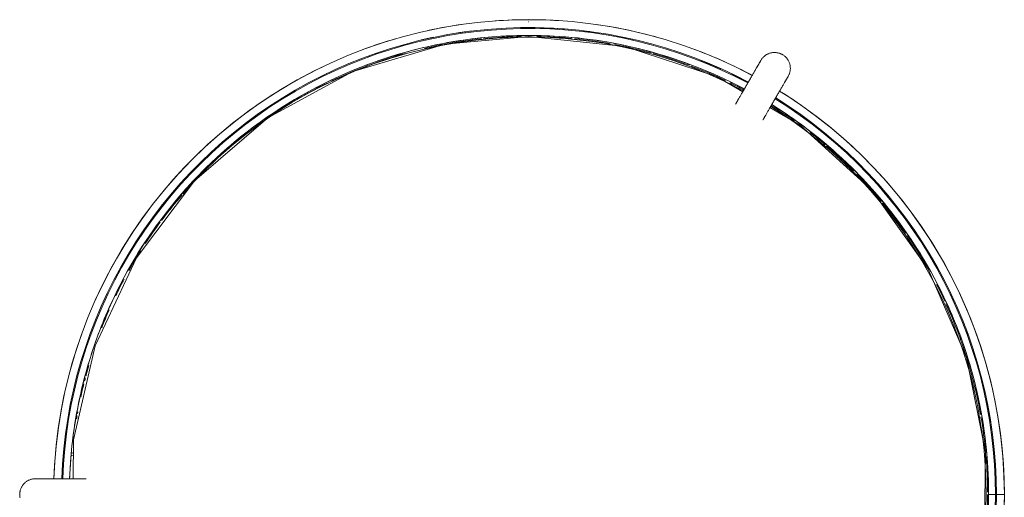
# Model space of a CAD drawing. Header units: millimetres. Extents: x 6263 to 8206, y 1041 to 6667.
# Tile 7 of 7: x 6754 to 7066, y 6508 to 6659. Entities that reach past the tile are written whole.
import ezdxf

# ---------------------------------------------------------------- set-up
doc = ezdxf.new("R2010")
doc.units = ezdxf.units.MM
doc.linetypes.add('Punto', pattern=[4.7625, 0, -4.7625])
doc.layers.add('E-LITE-EQPM', color=90, linetype='Continuous', lineweight=20)
doc.layers.add('NPLT', color=255, linetype='Punto', lineweight=9, plot=False)

# ---------------------------------------------------------------- blocks, each defined once
blk = doc.blocks.new('24020_DRUM_TABLE_structure - DRUM Black structure table lamp_Beige shade-394833-Planta_PDF')
at = {"layer": 'E-LITE-EQPM'}
for p, q in [((71.69, 134.17), (71.71, 134.21)), ((71.11, 133.17), (71.11, 133.17)), ((68.1, 127.96), (68.22, 128.15)), ((76.9, 123.19), (76.76, 122.95)), ((-137.25, 46.78), (-137.26, 46.75)), ((-155.92, 5), (-155.91, 5))]:
    blk.add_line(p, q, dxfattribs=at)
at = {"layer": 'E-LITE-EQPM', "flags": 128}
for points in [[(73.67, 137.6), (73.67, 137.59), (73.66, 137.58), (73.64, 137.55), (73.62, 137.51), (73.59, 137.46), (73.56, 137.4), (73.51, 137.33), (73.47, 137.25), (73.41, 137.16), (73.35, 137.05), (73.29, 136.94), (73.22, 136.82), (73.14, 136.68), (73.06, 136.54), (72.97, 136.39), (72.88, 136.23), (72.78, 136.06), (72.68, 135.88), (72.57, 135.69), (72.46, 135.5), (72.34, 135.3), (72.22, 135.09), (72.09, 134.87), (71.96, 134.65), (71.83, 134.42), (71.69, 134.18), (71.56, 133.94), (71.41, 133.69), (71.27, 133.44), (71.12, 133.18), (70.97, 132.92), (70.82, 132.66), (70.66, 132.39), (70.51, 132.12), (70.35, 131.85), (70.19, 131.58), (70.03, 131.3), (69.87, 131.02), (69.71, 130.75), (69.55, 130.47), (69.39, 130.19), (69.23, 129.92), (69.08, 129.64), (68.92, 129.37), (68.76, 129.1), (68.61, 128.83), (68.45, 128.56), (68.3, 128.3), (68.15, 128.04), (68.01, 127.79), (67.86, 127.54), (67.72, 127.29), (67.58, 127.06), (67.45, 126.82), (67.32, 126.59), (67.19, 126.37), (67.06, 126.16), (66.95, 125.95), (66.83, 125.75), (66.72, 125.56), (66.61, 125.38), (66.51, 125.21), (66.42, 125.04), (66.33, 124.88), (66.24, 124.74), (66.16, 124.6), (66.09, 124.47), (66.02, 124.35), (65.96, 124.24), (65.9, 124.14), (65.85, 124.06), (65.81, 123.98), (65.77, 123.91), (65.74, 123.86), (65.71, 123.81), (65.69, 123.78), (65.68, 123.76), (65.67, 123.75), (65.67, 123.74)], [(72.37, 135.35), (72.42, 135.44), (72.63, 135.8), (72.82, 136.13), (72.99, 136.43), (73.15, 136.69), (73.28, 136.92), (73.39, 137.12), (73.49, 137.28), (73.56, 137.41)], [(73.67, 137.6), (73.77, 137.77), (73.88, 137.94), (74, 138.1), (74.12, 138.26), (74.25, 138.41), (74.39, 138.56), (74.53, 138.7), (74.68, 138.84), (74.83, 138.97), (74.99, 139.09), (75.15, 139.21), (75.31, 139.32), (75.48, 139.42), (75.66, 139.52), (75.84, 139.61), (76.02, 139.69), (76.2, 139.77), (76.39, 139.83), (76.58, 139.9), (76.78, 139.95), (76.97, 139.99), (77.17, 140.03), (77.37, 140.06), (77.56, 140.08), (77.76, 140.09), (77.96, 140.1), (78.16, 140.1), (78.36, 140.09), (78.56, 140.07), (78.76, 140.04), (78.96, 140.01), (79.15, 139.97), (79.35, 139.92), (79.54, 139.86), (79.73, 139.79), (79.91, 139.72), (80.1, 139.64), (80.28, 139.55), (80.45, 139.46), (80.5, 139.43)], [(80.5, 139.43), (80.67, 139.33), (80.84, 139.22), (81, 139.1), (81.16, 138.98), (81.31, 138.85), (81.46, 138.71), (81.6, 138.57), (81.74, 138.42), (81.87, 138.27), (81.99, 138.11), (82.11, 137.95), (82.22, 137.79), (82.32, 137.62), (82.42, 137.44), (82.51, 137.26), (82.59, 137.08), (82.67, 136.89), (82.73, 136.71), (82.8, 136.52), (82.85, 136.32), (82.89, 136.13), (82.93, 135.93), (82.96, 135.73), (82.98, 135.54), (82.99, 135.34), (83, 135.14), (83, 134.94), (82.99, 134.74), (82.97, 134.54), (82.94, 134.34), (82.91, 134.14), (82.87, 133.95), (82.82, 133.75), (82.76, 133.56), (82.69, 133.37), (82.62, 133.19), (82.54, 133), (82.45, 132.82), (82.38, 132.68)], [(74.33, 118.74), (74.33, 118.75), (74.34, 118.77), (74.36, 118.79), (74.38, 118.83), (74.41, 118.88), (74.44, 118.94), (74.49, 119.01), (74.53, 119.1), (74.59, 119.19), (74.65, 119.29), (74.71, 119.4), (74.78, 119.53), (74.86, 119.66), (74.94, 119.8), (75.03, 119.95), (75.12, 120.11), (75.22, 120.28), (75.32, 120.46), (75.43, 120.65), (75.54, 120.84), (75.66, 121.05), (75.78, 121.26), (75.91, 121.47), (76.04, 121.7), (76.17, 121.93), (76.31, 122.16), (76.44, 122.41), (76.59, 122.65), (76.73, 122.91), (76.88, 123.16), (77.03, 123.42), (77.18, 123.69), (77.34, 123.95), (77.49, 124.22), (77.65, 124.49), (77.81, 124.77), (77.97, 125.04), (78.13, 125.32), (78.29, 125.6), (78.45, 125.87), (78.61, 126.15), (78.77, 126.43), (78.92, 126.7), (79.08, 126.97), (79.24, 127.25), (79.39, 127.51), (79.55, 127.78), (79.7, 128.04), (79.85, 128.3), (79.99, 128.55), (80.14, 128.8), (80.28, 129.05), (80.42, 129.29), (80.55, 129.52), (80.68, 129.75), (80.81, 129.97), (80.94, 130.18), (81.05, 130.39), (81.17, 130.59), (81.28, 130.78), (81.39, 130.96), (81.49, 131.14), (81.58, 131.3), (81.67, 131.46), (81.76, 131.61), (81.84, 131.75), (81.91, 131.87), (81.98, 131.99), (82.04, 132.1), (82.1, 132.2), (82.15, 132.29), (82.19, 132.36), (82.23, 132.43), (82.26, 132.49), (82.29, 132.53), (82.31, 132.56), (82.32, 132.59), (82.33, 132.6), (82.33, 132.6)], [(82.24, 132.44), (82.17, 132.32), (82.08, 132.17), (81.97, 131.98), (81.84, 131.76), (81.7, 131.5), (81.53, 131.21), (81.34, 130.89), (81.14, 130.54), (80.92, 130.15), (80.7, 129.77)], [(-161, 0), (-161, 0.2), (-160.98, 0.4), (-160.96, 0.6), (-160.94, 0.8), (-160.9, 0.99), (-160.86, 1.19), (-160.81, 1.38), (-160.75, 1.57), (-160.68, 1.76), (-160.61, 1.95), (-160.52, 2.13), (-160.43, 2.31), (-160.34, 2.48), (-160.24, 2.66), (-160.13, 2.82), (-160.01, 2.99), (-159.89, 3.14), (-159.76, 3.3), (-159.62, 3.44), (-159.48, 3.59), (-159.34, 3.72), (-159.19, 3.85), (-159.03, 3.98), (-158.87, 4.1), (-158.7, 4.21), (-158.53, 4.31), (-158.36, 4.41), (-158.18, 4.5), (-158, 4.58), (-157.81, 4.66), (-157.62, 4.73), (-157.43, 4.79), (-157.24, 4.84), (-157.05, 4.89), (-156.85, 4.93), (-156.65, 4.96), (-156.45, 4.98), (-156.25, 4.99), (-156.09, 5)], [(-140, 5), (-140.01, 5), (-140.03, 5), (-140.06, 5), (-140.1, 5), (-140.16, 5), (-140.23, 5), (-140.31, 5), (-140.41, 5), (-140.51, 5), (-140.63, 5), (-140.76, 5), (-140.9, 5), (-141.06, 5), (-141.22, 5), (-141.4, 5), (-141.58, 5), (-141.78, 5), (-141.99, 5), (-142.2, 5), (-142.43, 5), (-142.66, 5), (-142.9, 5), (-143.15, 5), (-143.41, 5), (-143.68, 5), (-143.95, 5), (-144.23, 5), (-144.51, 5), (-144.81, 5), (-145.1, 5), (-145.4, 5), (-145.71, 5), (-146.01, 5), (-146.33, 5), (-146.64, 5), (-146.96, 5), (-147.27, 5), (-147.59, 5), (-147.91, 5), (-148.23, 5), (-148.55, 5), (-148.87, 5), (-149.19, 5), (-149.5, 5), (-149.82, 5), (-150.13, 5), (-150.43, 5), (-150.74, 5), (-151.04, 5), (-151.33, 5), (-151.62, 5), (-151.9, 5), (-152.18, 5), (-152.45, 5), (-152.71, 5), (-152.96, 5), (-153.21, 5), (-153.45, 5), (-153.68, 5), (-153.9, 5), (-154.11, 5), (-154.31, 5), (-154.5, 5), (-154.68, 5), (-154.86, 5), (-155.01, 5), (-155.16, 5), (-155.3, 5), (-155.42, 5), (-155.54, 5), (-155.64, 5), (-155.73, 5), (-155.8, 5), (-155.87, 5), (-155.92, 5), (-155.96, 5), (-155.98, 5), (-156, 5), (-156, 5)], [(-155.8, 5), (-155.68, 5), (-155.5, 5), (-155.28, 5), (-155.03, 5), (-154.73, 5), (-154.4, 5), (-154.03, 5), (-153.62, 5), (-153.17, 5), (-152.72, 5)], [(-160.89, -1.05), (-160.93, -0.85), (-160.96, -0.65), (-160.98, -0.45), (-160.99, -0.25), (-161, -0.05), (-161, 0)]]:
    blk.add_lwpolyline(points, dxfattribs=at)
at = {"layer": 'E-LITE-EQPM'}
for start, end in [(61.9696, 134.9955), (0, 58.0565), (135, 138.9401), (139.0909, 143.1818), (143.4586, 146.7466), (147.8046, 150.6644), (151.9199, 154.2687), (156.193, 158.6305), (163.6364, 164.8406), (166.0184, 167.7048), (172.6975, 173.2391), (301.9692, 0)]:
    blk.add_arc((0, 0), 145, start, end, dxfattribs=at)
blk = doc.blocks.new('2P0522_2P0524_DRUM_SHADE - DRUM Beige shade table lamp-395608-Planta_PDF')
at = {"layer": 'E-LITE-EQPM', "lineweight": 9}
for p, q in [((12.43, 144.42), (12.28, 144.43)), ((12.43, 144.42), (12.28, 144.43)), ((12.28, 144.43), (12.43, 144.42)), ((12.28, 144.43), (12.43, 144.42)), ((139.79, 55.52), (139.8, 55.5)), ((139.79, 55.52), (139.8, 55.5)), ((139.8, 55.5), (139.79, 55.52)), ((139.8, 55.5), (139.79, 55.52)), ((143.62, 20.91), (143.65, 20.74)), ((143.62, 20.91), (143.65, 20.74)), ((145.18, 2.25), (144.96, 2.25)), ((144.9, -2.75), (145.18, -2.75)), ((144.99, -0.25), (145.23, -0.25)), ((145.23, -0.25), (144.99, -0.25)), ((142.34, -28.79), (142.32, -28.87)), ((142.34, -28.79), (142.32, -28.87)), ((143.71, -44.94), (143.71, -44.95)), ((143.71, -44.94), (143.71, -44.95)), ((143.71, -44.95), (143.71, -44.94)), ((143.71, -44.95), (143.71, -44.94)), ((135.79, -51.6), (135.78, -51.63)), ((135.79, -51.6), (135.78, -51.63)), ((131.86, -60.97), (131.85, -61)), ((131.86, -60.97), (131.85, -61)), ((130.58, -63.74), (130.6, -63.7)), ((130.58, -63.74), (130.6, -63.7)), ((130.6, -63.7), (130.58, -63.74)), ((130.6, -63.7), (130.58, -63.74)), ((129.24, -66.36), (129.24, -66.36)), ((129.24, -66.36), (129.24, -66.36)), ((104.37, -101.17), (104.35, -101.19)), ((104.37, -101.17), (104.35, -101.19)), ((78.16, -122.59), (78.15, -122.59)), ((78.16, -122.59), (78.15, -122.59)), ((0, -147.95), (0, -145.77)), ((0, -145.77), (0, -147.95)), ((0, -147.95), (0, -145.77)), ((0, -145.77), (0, -147.95)), ((5.09, -145.35), (4.81, -145.36)), ((5.09, -145.35), (4.81, -145.36)), ((20.29, -143.99), (20.12, -144.02)), ((20.29, -143.99), (20.12, -144.02)), ((0, -150.75), (0, -148.25)), ((0, -150.75), (0, -148.25)), ((0, -148.25), (0, -150.75)), ((0, -148.25), (0, -150.75))]:
    blk.add_line(p, q, dxfattribs=at)
at = {"layer": 'E-LITE-EQPM', "lineweight": 9, "flags": 128}
for points in [[(92.56, 118.42), (92.46, 118.5), (87.64, 122.1), (82.68, 125.51), (77.58, 128.72), (72.36, 131.72), (67.03, 134.5), (61.59, 137.08), (56.05, 139.43), (50.42, 141.56), (44.7, 143.46), (38.92, 145.13), (33.08, 146.57), (27.18, 147.78), (21.24, 148.75), (15.26, 149.48), (9.26, 149.97), (4.98, 150.15)], [(92.56, 118.42), (92.46, 118.5), (87.64, 122.1), (82.68, 125.51), (77.58, 128.72), (72.36, 131.72), (67.03, 134.5), (61.59, 137.08), (56.05, 139.43), (50.42, 141.56), (44.7, 143.46), (38.92, 145.13), (33.08, 146.57), (27.18, 147.78), (21.24, 148.75), (15.26, 149.48), (9.26, 149.97), (4.98, 150.15)], [(4.95, 144.08), (17.3, 143.92), (47.16, 137.07), (75.04, 124.06), (99.37, 105.62), (119.39, 82.39), (134.06, 55.52), (142.76, 26.24), (145.2, -0.25)], [(4.95, 144.08), (17.3, 143.92), (47.16, 137.07), (75.04, 124.06), (99.37, 105.62), (119.39, 82.39), (134.06, 55.52), (142.76, 26.24), (145.2, -0.25)], [(132.85, -70.95), (135.47, -65.82), (137.98, -60.35), (140.27, -54.78), (142.34, -49.13), (144.18, -43.4), (145.79, -37.6), (147.17, -31.74), (148.31, -25.83), (149.21, -19.87), (149.88, -13.89), (150.31, -7.89), (150.49, -1.87), (150.44, 4.15), (150.14, 10.16), (149.6, 16.16), (148.83, 22.13), (147.81, 28.06), (146.56, 33.95), (145.08, 39.78), (143.36, 45.55), (141.42, 51.25), (139.24, 56.86), (136.85, 62.38), (134.24, 67.81), (131.41, 73.12), (128.37, 78.32), (125.12, 83.39), (121.68, 88.32), (118.04, 93.12), (114.21, 97.76), (110.2, 102.25), (106.01, 106.58), (101.66, 110.73), (97.14, 114.71), (92.56, 118.42)], [(132.85, -70.95), (135.47, -65.82), (137.98, -60.35), (140.27, -54.78), (142.34, -49.13), (144.18, -43.4), (145.79, -37.6), (147.17, -31.74), (148.31, -25.83), (149.21, -19.87), (149.88, -13.89), (150.31, -7.89), (150.49, -1.87), (150.44, 4.15), (150.14, 10.16), (149.6, 16.16), (148.83, 22.13), (147.81, 28.06), (146.56, 33.95), (145.08, 39.78), (143.36, 45.55), (141.42, 51.25), (139.24, 56.86), (136.85, 62.38), (134.24, 67.81), (131.41, 73.12), (128.37, 78.32), (125.12, 83.39), (121.68, 88.32), (118.04, 93.12), (114.21, 97.76), (110.2, 102.25), (106.01, 106.58), (101.66, 110.73), (97.14, 114.71), (92.56, 118.42)], [(145.2, -0.25), (141.98, -30.61), (132.48, -59.66), (127.66, -67.95)], [(145.2, -0.25), (141.98, -30.61), (132.48, -59.66), (127.66, -67.95)], [(122.67, -76.52), (117.11, -86.07), (96.46, -108.76), (71.45, -126.65), (43.46, -138.79), (13.42, -144.82), (-17.3, -144.41), (-47.16, -137.56), (-75.04, -124.55), (-99.37, -106.11), (-119.39, -82.88), (-122.79, -76.65)], [(122.67, -76.52), (117.11, -86.07), (96.46, -108.76), (71.45, -126.65), (43.46, -138.79), (13.42, -144.82), (-17.3, -144.41), (-47.16, -137.56), (-75.04, -124.55), (-99.37, -106.11), (-119.39, -82.88), (-122.79, -76.65)], [(-3.25, -150.71), (0, -150.75)], [(-3.25, -150.71), (0, -150.75)], [(0, -150.75), (6.02, -150.63), (12.03, -150.26), (18.02, -149.66), (23.98, -148.82), (29.9, -147.75), (35.77, -146.43), (41.59, -144.88), (47.34, -143.11), (53.02, -141.1), (58.61, -138.87), (64.1, -136.41), (69.5, -133.74), (74.78, -130.85), (79.94, -127.76), (84.98, -124.46), (89.88, -120.96), (94.63, -117.27), (99.24, -113.39), (103.68, -109.33), (107.96, -105.1), (112.07, -100.7), (116, -96.14), (119.74, -91.42), (123.29, -86.56), (126.64, -81.56), (127.86, -79.57)], [(0, -150.75), (6.02, -150.63), (12.03, -150.26), (18.02, -149.66), (23.98, -148.82), (29.9, -147.75), (35.77, -146.43), (41.59, -144.88), (47.34, -143.11), (53.02, -141.1), (58.61, -138.87), (64.1, -136.41), (69.5, -133.74), (74.78, -130.85), (79.94, -127.76), (84.98, -124.46), (89.88, -120.96), (94.63, -117.27), (99.24, -113.39), (103.68, -109.33), (107.96, -105.1), (112.07, -100.7), (116, -96.14), (119.74, -91.42), (123.29, -86.56), (126.64, -81.56), (127.86, -79.57)]]:
    blk.add_lwpolyline(points, dxfattribs=at)
at = {"layer": 'E-LITE-EQPM', "lineweight": 9}
for centre, radius, start, end in [((0, -0.25), 150.5, 24.5077, 88.1018), ((0, -0.25), 150.5, 24.5077, 88.1018), ((0, -0.25), 150.5, 24.5077, 88.1018), ((0, -0.25), 150.5, 24.5077, 88.1018), ((0, -0.25), 148, 332.0122, 88.0625), ((0, -0.25), 148, 332.0122, 88.0625), ((0, -0.25), 147.7, 332.0155, 88.0594), ((0, -0.25), 147.7, 332.0155, 88.0594), ((0, -0.25), 145.52, 332.0422, 88.0575), ((0, -0.25), 145.52, 332.0422, 88.0575), ((0, -0.25), 145.2, 84.7455, 84.8743), ((0, -0.25), 145.2, 84.7455, 84.8743), ((0, -0.25), 145.2, 84.7455, 84.8743), ((0, -0.25), 145.2, 84.7455, 84.8743), ((0, -0.25), 145.2, 80.121, 80.4752), ((0, -0.25), 145.2, 80.121, 80.4752), ((0, -0.25), 145.2, 80.121, 80.4752), ((0, -0.25), 145.2, 80.121, 80.4752), ((0, -0.25), 145.2, 79.5962, 79.8073), ((0, -0.25), 145.2, 79.5962, 79.8073), ((0, -0.25), 145.2, 79.5962, 79.8073), ((0, -0.25), 145.2, 79.5962, 79.8073), ((0, -0.25), 145.2, 75.2322, 75.6826), ((0, -0.25), 145.2, 75.2322, 75.6826), ((0, -0.25), 145.2, 75.2322, 75.6826), ((0, -0.25), 145.2, 75.2322, 75.6826), ((0, -0.25), 145.2, 74.775, 74.9703), ((0, -0.25), 145.2, 74.775, 74.9703), ((0, -0.25), 145.2, 74.775, 74.9703), ((0, -0.25), 145.2, 74.775, 74.9703), ((0, -0.25), 145.2, 60.4128, 60.6618), ((0, -0.25), 145.2, 60.4128, 60.6618), ((0, -0.25), 145.2, 60.4128, 60.6618), ((0, -0.25), 145.2, 60.4128, 60.6618), ((0, -0.25), 145.2, 59.3538, 60.1069), ((0, -0.25), 145.2, 59.3538, 60.1069), ((0, -0.25), 145.2, 59.3538, 60.1069), ((0, -0.25), 145.2, 59.3538, 60.1069), ((0, -0.25), 145.2, 55.2972, 56.098), ((0, -0.25), 145.2, 55.2972, 56.098), ((0, -0.25), 145.2, 55.2972, 56.098), ((0, -0.25), 145.2, 55.2972, 56.098), ((0, -0.25), 145.2, 54.45, 55.144), ((0, -0.25), 145.2, 54.45, 55.144), ((0, -0.25), 145.2, 54.45, 55.144), ((0, -0.25), 145.2, 54.45, 55.144), ((0, -0.25), 145.2, 50.4697, 51.507), ((0, -0.25), 145.2, 50.4697, 51.507), ((0, -0.25), 145.2, 50.4697, 51.507), ((0, -0.25), 145.2, 50.4697, 51.507), ((0, -0.25), 145.2, 49.74, 50.1903), ((0, -0.25), 145.2, 49.74, 50.1903), ((0, -0.25), 145.2, 49.74, 50.1903), ((0, -0.25), 145.2, 49.74, 50.1903), ((0, -0.25), 145.2, 45.3821, 46.8011), ((0, -0.25), 145.2, 45.3821, 46.8011), ((0, -0.25), 145.2, 45.3821, 46.8011), ((0, -0.25), 145.2, 45.3821, 46.8011), ((0, -0.25), 145.2, 40.7404, 40.971), ((0, -0.25), 145.2, 40.7404, 40.971), ((0, -0.25), 145.2, 40.7404, 40.971), ((0, -0.25), 145.2, 40.7404, 40.971), ((0, -0.25), 145.2, 38.3509, 40.4246), ((0, -0.25), 145.2, 38.3509, 40.4246), ((0, -0.25), 145.2, 38.3509, 40.4246), ((0, -0.25), 145.2, 38.3509, 40.4246), ((0, -0.25), 145.2, 35.4873, 36.4756), ((0, -0.25), 145.2, 35.4873, 36.4756), ((0, -0.25), 145.2, 35.4873, 36.4756), ((0, -0.25), 145.2, 35.4873, 36.4756), ((0, -0.25), 145.2, 33.6743, 35.2549), ((0, -0.25), 145.2, 33.6743, 35.2549), ((0, -0.25), 145.2, 33.6743, 35.2549), ((0, -0.25), 145.2, 33.6743, 35.2549), ((0, -0.25), 145.2, 30.6592, 32.1291), ((0, -0.25), 145.2, 30.6592, 32.1291), ((0, -0.25), 145.2, 30.6592, 32.1291), ((0, -0.25), 145.2, 30.6592, 32.1291), ((0, -0.25), 145.2, 25.9837, 30.4206), ((0, -0.25), 145.2, 25.9837, 30.4206), ((0, -0.25), 145.2, 25.9837, 30.4206), ((0, -0.25), 145.2, 25.9837, 30.4206), ((0, -0.25), 145.2, 20.5944, 25.4491), ((0, -0.25), 145.2, 20.5944, 25.4491), ((0, -0.25), 145.2, 20.5944, 25.4491), ((0, -0.25), 145.2, 20.5944, 25.4491), ((0, -0.25), 145.2, 15.6368, 20.387), ((0, -0.25), 145.2, 15.6368, 20.387), ((0, -0.25), 145.2, 15.6368, 20.387), ((0, -0.25), 145.2, 15.6368, 20.387), ((0, -0.25), 150.5, 16.3414, 20.4545), ((0, -0.25), 150.5, 16.3414, 20.4545), ((0, -0.25), 150.5, 16.3414, 20.4545), ((0, -0.25), 150.5, 16.3414, 20.4545), ((0, -0.25), 145.2, 10.8304, 13.1581), ((0, -0.25), 145.2, 10.8304, 13.1581), ((0, -0.25), 145.2, 10.8304, 13.1581), ((0, -0.25), 145.2, 10.8304, 13.1581), ((0, 0), 148, 11.7245, 13.2351), ((0, -0.25), 150.5, 8.1818, 12.2727), ((0, -0.25), 150.5, 8.1818, 12.2727), ((0, -0.25), 150.5, 8.1818, 12.2727), ((0, -0.25), 150.5, 8.1818, 12.2727), ((0, -0.25), 145.2, 5.9101, 10.5893), ((0, -0.25), 145.2, 5.9101, 10.5893), ((0, -0.25), 145.2, 5.9101, 10.5893), ((0, -0.25), 145.2, 5.9101, 10.5893), ((0, 0), 148, 8.0372, 8.8871), ((0, 0), 148, 6.9912, 7.8915), ((0, -0.25), 145.2, 0.9868, 5.7218), ((0, -0.25), 145.2, 0.9868, 5.7218), ((0, -0.25), 145.2, 0.9868, 5.7218), ((0, -0.25), 145.2, 0.9868, 5.7218), ((0, -0.25), 150.5, 360, 4.0909), ((0, -0.25), 150.5, 360, 4.0909), ((0, -0.25), 150.5, 355.9091, 4.0909), ((0, -0.25), 150.5, 355.9091, 4.0909), ((0, -0.25), 145.2, 354.6195, 359.0132), ((0, -0.25), 145.2, 354.6195, 359.0132), ((0, -0.25), 145.2, 354.6195, 359.0132), ((0, -0.25), 145.2, 354.6195, 359.0132), ((0, 0), 148, 355.238, 359.7099), ((0, -0.25), 150.5, 355.9091, 360), ((0, -0.25), 150.5, 355.9091, 360), ((0, -0.25), 145.2, 349.7896, 354.2548), ((0, -0.25), 145.2, 349.7896, 354.2548), ((0, -0.25), 145.2, 349.7896, 354.2548), ((0, -0.25), 145.2, 349.7896, 354.2548), ((0, 0), 148, 352.4242, 353.4701), ((0, -0.25), 150.5, 343.6364, 351.8182), ((0, -0.25), 150.5, 343.6364, 351.8182), ((0, -0.25), 150.5, 343.6364, 351.8182), ((0, -0.25), 150.5, 343.6364, 351.8182), ((0, -0.25), 145.2, 344.5298, 349.2352), ((0, -0.25), 145.2, 344.5298, 349.2352), ((0, -0.25), 145.2, 344.5298, 349.2352), ((0, -0.25), 145.2, 344.5298, 349.2352), ((0, 0), 148, 347.1507, 348.744), ((0, -0.25), 145.2, 339.5294, 344.2822), ((0, -0.25), 145.2, 339.5294, 344.2822), ((0, -0.25), 145.2, 339.5294, 344.2822), ((0, -0.25), 145.2, 339.5294, 344.2822), ((0, -0.25), 145.2, 334.6396, 339.2733), ((0, -0.25), 145.2, 334.6396, 339.2733), ((0, -0.25), 145.2, 334.6396, 339.2733), ((0, -0.25), 145.2, 334.6396, 339.2733), ((0, -0.25), 150.5, 331.9785, 339.5669), ((0, -0.25), 150.5, 331.9785, 339.5669), ((0, -0.25), 150.5, 331.9785, 339.5669), ((0, -0.25), 150.5, 331.9785, 339.5669), ((0, 0), 148, 335.6482, 338.4544), ((0, -0.25), 145.2, 332.05, 333.9775), ((0, -0.25), 145.2, 332.05, 333.9775), ((0, -0.25), 145.2, 332.05, 333.9775), ((0, -0.25), 145.2, 332.05, 333.9775), ((0, 0), 148, 331.9295, 334.1916), ((0, -0.25), 145.52, 211.8794, 270), ((0, -0.25), 145.52, 211.8794, 270), ((0, -0.25), 145.52, 270, 328.1222), ((0, -0.25), 145.52, 270, 328.1222), ((0, -0.25), 145.2, 324.6254, 328.1359), ((0, -0.25), 145.2, 324.6254, 328.1359), ((0, -0.25), 145.2, 324.6254, 328.1359), ((0, -0.25), 145.2, 324.6254, 328.1359), ((0, -0.25), 150.5, 211.8157, 328.1853), ((0, -0.25), 150.5, 211.8157, 328.1853), ((0, -0.25), 150.5, 211.8157, 270), ((0, -0.25), 150.5, 211.8157, 270), ((0, -0.25), 148, 211.8483, 270), ((0, -0.25), 148, 211.8483, 270), ((0, -0.25), 147.7, 211.8488, 270), ((0, -0.25), 147.7, 211.8488, 270), ((0, -0.25), 147.7, 270, 328.1444), ((0, -0.25), 147.7, 270, 328.1444), ((0, -0.25), 148, 270, 328.1455), ((0, -0.25), 148, 270, 328.1455), ((0, -0.25), 150.5, 270, 328.1853), ((0, -0.25), 150.5, 270, 328.1853), ((0, -0.25), 145.2, 319.7652, 322.2189), ((0, -0.25), 145.2, 319.7652, 322.2189), ((0, -0.25), 145.2, 319.7652, 322.2189), ((0, -0.25), 145.2, 319.7652, 322.2189), ((0, -0.25), 145.2, 314.9243, 319.5754), ((0, -0.25), 145.2, 314.9243, 319.5754), ((0, -0.25), 145.2, 314.9243, 319.5754), ((0, -0.25), 145.2, 314.9243, 319.5754), ((0, 0), 148, 308.6471, 315), ((0, -0.25), 145.2, 309.7834, 314.3522), ((0, -0.25), 145.2, 309.7834, 314.3522), ((0, -0.25), 145.2, 309.7834, 314.3522), ((0, -0.25), 145.2, 309.7834, 314.3522), ((0, -0.25), 145.2, 304.7769, 309.5511), ((0, -0.25), 145.2, 304.7769, 309.5511), ((0, -0.25), 145.2, 304.7769, 309.5511), ((0, -0.25), 145.2, 304.7769, 309.5511), ((0, -0.25), 145.2, 299.9309, 304.409), ((0, -0.25), 145.2, 299.9309, 304.409), ((0, -0.25), 145.2, 299.9309, 304.409), ((0, -0.25), 145.2, 299.9309, 304.409), ((0, -0.25), 145.2, 294.9682, 297.2665), ((0, -0.25), 145.2, 294.9682, 297.2665), ((0, -0.25), 145.2, 294.9682, 297.2665), ((0, -0.25), 145.2, 294.9682, 297.2665), ((0, -0.25), 145.2, 289.8302, 294.6061), ((0, -0.25), 145.2, 289.8302, 294.6061), ((0, -0.25), 145.2, 289.8302, 294.6061), ((0, -0.25), 145.2, 289.8302, 294.6061), ((0, -0.25), 145.2, 284.8987, 289.783), ((0, -0.25), 145.2, 284.8987, 289.783), ((0, -0.25), 145.2, 284.8987, 289.783), ((0, -0.25), 145.2, 284.8987, 289.783), ((0, 0), 148, 290, 290.419), ((0, -0.25), 145.2, 275.2477, 279.7819), ((0, -0.25), 145.2, 275.2477, 279.7819), ((0, -0.25), 145.2, 275.2477, 279.7819), ((0, -0.25), 145.2, 275.2477, 279.7819), ((0, -0.25), 145.2, 280.0762, 284.8508), ((0, -0.25), 145.2, 280.0762, 284.8508), ((0, -0.25), 145.2, 280.0762, 284.8508), ((0, -0.25), 145.2, 280.0762, 284.8508), ((0, -0.25), 145.2, 265.2679, 270), ((0, -0.25), 145.2, 265.2679, 270), ((0, -0.25), 145.2, 265.2679, 270), ((0, -0.25), 145.2, 265.2679, 270), ((0, -0.25), 145.2, 270.2826, 274.7027), ((0, -0.25), 145.2, 270.2826, 274.7027), ((0, -0.25), 145.2, 270.2826, 274.7027), ((0, -0.25), 145.2, 270.2826, 274.7027), ((0, 0), 148, 278.771, 281.4718), ((0, 0), 148, 269.3242, 271.8686), ((0, 0), 148, 274.0829, 275.4201), ((0, 0), 148, 276.4433, 276.9577)]:
    blk.add_arc(centre, radius, start, end, dxfattribs=at)
for points, knots in [([(145.52, -0.25), (145.52, 6.62), (144.54, 20.48), (138.64, 47.64), (124.11, 79.48), (96.61, 111.24), (67.14, 130.16), (44.35, 138.65), (30.89, 142.09), (20.68, 143.92), (12.01, 144.85), (6.75, 145.13), (4.97, 145.19), (4.9, 145.19)], [0, 0, 0, 0, 0.0454545, 0.0909091, 0.1818182, 0.2727273, 0.3636364, 0.4090909, 0.4318182, 0.4545455, 0.4772727, 0.4886364, 0.4891103, 0.4891103, 0.4891103, 0.4891103]), ([(145.52, -0.25), (145.52, 6.62), (144.54, 20.48), (138.64, 47.64), (124.11, 79.48), (96.61, 111.24), (67.14, 130.16), (44.35, 138.65), (30.89, 142.09), (20.68, 143.92), (12.01, 144.85), (6.75, 145.13), (4.97, 145.19), (4.9, 145.19)], [0, 0, 0, 0, 0.0454545, 0.0909091, 0.1818182, 0.2727273, 0.3636364, 0.4090909, 0.4318182, 0.4545455, 0.4772727, 0.4886364, 0.4891103, 0.4891103, 0.4891103, 0.4891103]), ([(128.54, -68.47), (129.9, -65.91), (135.78, -53.99), (141.64, -36.35), (144.97, -15.81), (145.52, -5.41), (145.52, -0.25)], [0.8446352, 0.8446352, 0.8446352, 0.8446352, 0.8636364, 0.9318182, 0.9659091, 1, 1, 1, 1]), ([(128.54, -68.47), (129.9, -65.91), (135.78, -53.99), (141.64, -36.35), (144.97, -15.81), (145.52, -5.41), (145.52, -0.25)], [0.8446352, 0.8446352, 0.8446352, 0.8446352, 0.8636364, 0.9318182, 0.9659091, 1, 1, 1, 1]), ([(145.52, -0.25), (145.38, -0.25), (145.18, -0.25), (145.18, -0.25), (145.24, -0.25)], [0, 0, 0, 0, 0.1111111, 0.2222222, 0.2222222, 0.2222222, 0.2222222]), ([(145.52, -0.25), (145.38, -0.25), (145.18, -0.25), (145.18, -0.25), (145.24, -0.25)], [0, 0, 0, 0, 0.1111111, 0.2222222, 0.2222222, 0.2222222, 0.2222222]), ([(145.24, -0.25), (145.18, -0.25), (145.18, -0.25), (145.38, -0.25), (145.52, -0.25)], [0.7777778, 0.7777778, 0.7777778, 0.7777778, 0.8888889, 1, 1, 1, 1]), ([(145.24, -0.25), (145.18, -0.25), (145.18, -0.25), (145.38, -0.25), (145.52, -0.25)], [0.7777778, 0.7777778, 0.7777778, 0.7777778, 0.8888889, 1, 1, 1, 1]), ([(-123.57, -77.1), (-123.2, -77.7), (-115.41, -90.02), (-96.61, -111.73), (-67.14, -130.65), (-44.35, -139.14), (-30.89, -142.58), (-20.68, -144.41), (-12.01, -145.34), (-5.09, -145.71), (0, -145.8), (5.07, -145.71), (11.98, -145.34), (20.69, -144.41), (30.9, -142.58), (44.35, -139.15), (67.13, -130.66), (93.67, -113.62), (113.08, -92.68), (121.4, -80.66), (123.63, -77.12)], [0.1771634, 0.1771634, 0.1771634, 0.1771634, 0.1818182, 0.2727273, 0.3636364, 0.4090909, 0.4318182, 0.4545455, 0.4772727, 0.4886364, 0.5, 0.5113636, 0.5227273, 0.5454545, 0.5681818, 0.5909091, 0.6363636, 0.7272727, 0.7954545, 0.8228616, 0.8228616, 0.8228616, 0.8228616]), ([(-123.57, -77.1), (-123.2, -77.7), (-115.41, -90.02), (-96.61, -111.73), (-67.14, -130.65), (-44.35, -139.14), (-30.89, -142.58), (-20.68, -144.41), (-12.01, -145.34), (-5.09, -145.71), (0, -145.8), (5.07, -145.71), (11.98, -145.34), (20.69, -144.41), (30.9, -142.58), (44.35, -139.15), (67.13, -130.66), (93.67, -113.62), (113.08, -92.68), (121.4, -80.66), (123.63, -77.12)], [0.1771634, 0.1771634, 0.1771634, 0.1771634, 0.1818182, 0.2727273, 0.3636364, 0.4090909, 0.4318182, 0.4545455, 0.4772727, 0.4886364, 0.5, 0.5113636, 0.5227273, 0.5454545, 0.5681818, 0.5909091, 0.6363636, 0.7272727, 0.7954545, 0.8228616, 0.8228616, 0.8228616, 0.8228616])]:
    blk.add_open_spline(points, degree=3, knots=knots, dxfattribs=at)
for points in [[(148.01, -0.25), (147.91, -0.25), (147.81, -0.25), (147.72, -0.25)], [(148.01, -0.25), (147.91, -0.25), (147.81, -0.25), (147.72, -0.25)], [(147.72, -0.25), (147.81, -0.25), (147.91, -0.25), (148, -0.25)], [(147.72, -0.25), (147.81, -0.25), (147.91, -0.25), (148, -0.25)]]:
    blk.add_open_spline(points, degree=3, dxfattribs=at)

msp = doc.modelspace()

# ---------------------------------------------------------------- linework, layer by layer
at = {"layer": 'NPLT'}
msp.add_line((6915.15, 6658.57), (6919.11, 6658.57), dxfattribs=at)

# ---------------------------------------------------------------- block references
at = {"layer": 'E-LITE-EQPM'}
msp.add_blockref('24020_DRUM_TABLE_structure - DRUM Black structure table lamp_Beige shade-394833-Planta_PDF', (6915.15, 6508.78), dxfattribs=at)
at = {"layer": 'E-LITE-EQPM', "lineweight": 9, "rotation": 90.00000000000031}
msp.add_blockref('2P0522_2P0524_DRUM_SHADE - DRUM Beige shade table lamp-395608-Planta_PDF', (6915.15, 6508.78), dxfattribs=at)

doc.saveas('drawing.dxf')
